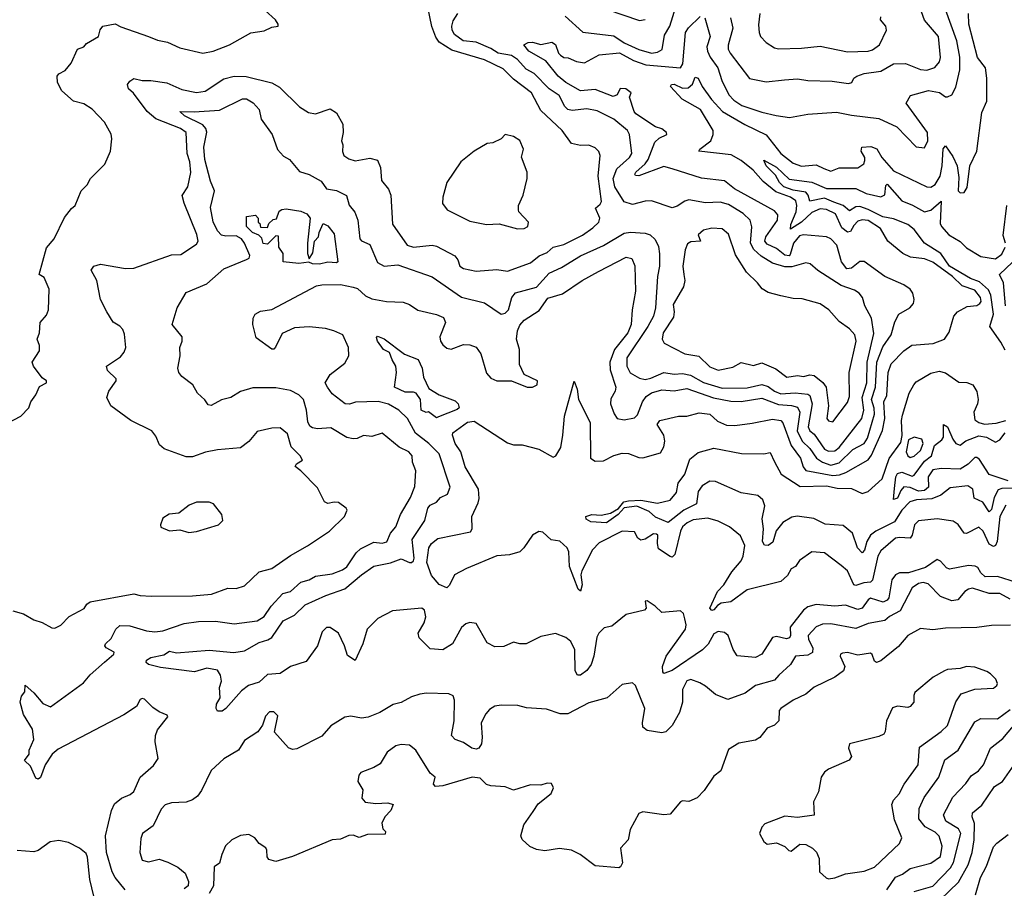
# Model space of a CAD drawing. Extents: x 1966327 to 2147849, y 395140 to 552178.
# Tile 166 of 256: x 2036657 to 2041377, y 496023 to 500186. Entities that reach past the tile are written whole.
import ezdxf

# ---------------------------------------------------------------- set-up
doc = ezdxf.new("R2010")
doc.units = 0

msp = doc.modelspace()

# ---------------------------------------------------------------- linework, layer by layer
at = {"layer": '0CON20XD'}
for points in [[(2040064.7, 500195), (2040075.9, 500145), (2040053.7, 500063.7), (2040053.8, 500045), (2040063.2, 500025), (2040155, 499903.6), (2040235, 499887.5), (2040323.3, 499896.7), (2040385, 499902.2), (2040435, 499894.6), (2040551.5, 499891.5), (2040630.6, 499879.4), (2040645.5, 499884.5), (2040656, 499905), (2040670, 499915), (2040705, 499927.1), (2040785, 499938.8), (2040845, 499974.3), (2040903.3, 499975), (2040975, 499946.8), (2041005, 499944.3), (2041044.1, 499955.9), (2041066.8, 499983.2), (2041071.6, 500005), (2041061.3, 500105), (2040994.1, 500184.1), (2040934.4, 500354.4)], [(2036598.1, 498251.9), (2036662, 498285), (2036701.2, 498325), (2036711.2, 498355), (2036735, 498387.5), (2036752.5, 498427.5), (2036786, 498445), (2036785.5, 498455.5), (2036765, 498470), (2036724, 498525), (2036717.5, 498545), (2036751.7, 498598.3), (2036751.9, 498625), (2036741.4, 498655), (2036751.9, 498685), (2036755.8, 498734.2), (2036785, 498770), (2036795.8, 498795), (2036799.2, 498895), (2036775, 498950), (2036750, 498965), (2036785, 499092.5), (2036822, 499135), (2036872, 499238), (2036905, 499281.2), (2036923.3, 499295), (2036952, 499365), (2036981.2, 499395), (2036996.1, 499423.9), (2037065, 499493.3), (2037092, 499555), (2037099.2, 499615), (2037095, 499636.7), (2037064.3, 499695), (2037005, 499757.5), (2036965, 499782.5), (2036914.5, 499794.5), (2036858.8, 499845), (2036838.8, 499885), (2036837.5, 499915), (2036845, 499926.7), (2036875, 499942.5), (2036903.2, 499976.8), (2036934.2, 500045), (2036964.2, 500055.8), (2036977.7, 500072.3), (2037034.2, 500105), (2037042.5, 500137.5), (2037056, 500154), (2037115, 500165.7), (2037141.3, 500151.3), (2037275, 500105.8), (2037318.3, 500088.3), (2037365, 500078.6), (2037425, 500050.8), (2037535, 500025.6), (2037585, 500035.6), (2037663.3, 500065), (2037765, 500122), (2037828.3, 500131.7), (2037865, 500150), (2037895.8, 500154.2), (2037896.2, 500165), (2037883.8, 500185), (2037784, 500275)], [(2036625, 497352.9), (2036675, 497338.8), (2036725, 497310), (2036765, 497297.1), (2036811.2, 497271.2), (2036825, 497270), (2036855, 497284.2), (2036895, 497325.7), (2036966.4, 497363.6), (2036978.8, 497385), (2036994.6, 497395.4), (2037205, 497434.8), (2037235, 497426.3), (2037286.9, 497423.1), (2037485, 497424.8), (2037577.2, 497432.8), (2037655, 497460.5), (2037695, 497459.6), (2037735, 497472.1), (2037805, 497540), (2037865, 497555.4), (2037955, 497618.5), (2038036, 497664), (2038142.9, 497735), (2038214, 497805), (2038226.7, 497835), (2038222.5, 497845), (2038185, 497871.2), (2038165, 497873.8), (2038135, 497866.7), (2038117.5, 497875), (2038085, 497942.5), (2038004.3, 498024.3), (2037977.5, 498045), (2037983.6, 498056.4), (2038012.5, 498075), (2038001.2, 498095), (2037958.5, 498138.5), (2037940.1, 498200.1), (2037905, 498230), (2037865, 498228.6), (2037795, 498212.5), (2037755.7, 498164.3), (2037715, 498133.8), (2037605, 498124.3), (2037547.6, 498112.4), (2037485, 498090.6), (2037455, 498090.6), (2037349.1, 498129.1), (2037327.9, 498147.9), (2037309.7, 498189.7), (2037290, 498215), (2037189.2, 498265), (2037094.5, 498334.5), (2037074.4, 498375), (2037084.4, 498405), (2037119.2, 498455), (2037119.2, 498465), (2037078.6, 498505), (2037072.5, 498525), (2037140.5, 498569.5), (2037158.3, 498591.7), (2037165.8, 498615), (2037159.3, 498679.3), (2037151.3, 498701.3), (2037137.2, 498717.2), (2037105, 498735.7), (2037075.5, 498785.5), (2037043.9, 498843.9), (2037027.6, 498935), (2037000, 498985), (2037012, 499005), (2037045, 499013.9), (2037165, 498992.5), (2037205, 498994.4), (2037385, 499059.5), (2037429.7, 499060.3), (2037505, 499109.5), (2037512.5, 499125), (2037506.7, 499156.7), (2037445, 499306.7), (2037436.7, 499343.3), (2037462.9, 499385), (2037476.8, 499453.2), (2037472.9, 499505), (2037460.2, 499545), (2037454.5, 499645), (2037428.6, 499665), (2037310.3, 499710.3), (2037268.2, 499745), (2037203.2, 499833.2), (2037178.7, 499855), (2037174, 499875), (2037185, 499891.5), (2037205, 499903.3), (2037245, 499893.5), (2037285, 499894.7), (2037362.6, 499882.6), (2037435, 499850.6), (2037505, 499836.6), (2037546.4, 499843.6), (2037635, 499901.6), (2037685, 499914.6), (2037743.4, 499913.4), (2037865, 499883.1), (2037902.4, 499862.4), (2037998.7, 499768.7), (2038040.9, 499740.9), (2038075, 499734.2), (2038145, 499758), (2038175, 499738.8), (2038206.2, 499685), (2038208, 499645), (2038200, 499605), (2038205.6, 499585.6), (2038203.8, 499553.8), (2038211.4, 499535), (2038235, 499518.6), (2038265, 499510), (2038335, 499521.5), (2038372.8, 499512.8), (2038387.3, 499477.3), (2038391.8, 499415), (2038425, 499374), (2038435.9, 499345), (2038444.6, 499205), (2038514, 499105), (2038545.4, 499095.4), (2038634.7, 499105.3), (2038655, 499100.8), (2038743.5, 499053.5), (2038757.3, 499035), (2038766.4, 499005), (2038785, 498992.8), (2038845, 498980.8), (2038945, 498987.8), (2038995, 498981.2), (2039105, 499020.4), (2039146.8, 499053.2), (2039185, 499069.4), (2039214.1, 499095.9), (2039265, 499108.4), (2039355, 499153.3), (2039405, 499187.7), (2039432.7, 499215), (2039438.8, 499235), (2039417, 499283), (2039439.1, 499300.9), (2039445.4, 499315), (2039429.8, 499435), (2039439.1, 499535), (2039433.6, 499553.6), (2039415, 499570.8), (2039385, 499584), (2039345, 499582.5), (2039302.3, 499592.3), (2039257.1, 499655), (2039155, 499751.1), (2039111.2, 499835), (2039025, 499900.3), (2038975, 499950.3), (2038885, 499993.2), (2038729, 500039), (2038668.7, 500078.7), (2038651.8, 500101.8), (2038633.2, 500153.2), (2038614.1, 500245)], [(2041385, 497859.6), (2041356.2, 497805), (2041342.5, 497685), (2041335, 497666.2), (2041325, 497661.6), (2041305, 497672.2), (2041275, 497733.8), (2041255, 497753.8), (2041195, 497723.6), (2041185, 497724.4), (2041156.1, 497766.1), (2041132.4, 497782.4), (2041055, 497793.5), (2040965, 497783.2), (2040946.8, 497765), (2040935.3, 497715), (2040925, 497700.5), (2040875, 497704.8), (2040855, 497700.8), (2040785, 497640.7), (2040770, 497615), (2040745, 497500), (2040735, 497489.5), (2040702.9, 497487.1), (2040665, 497474.2), (2040655, 497477.1), (2040624.7, 497545), (2040595, 497570.5), (2040515, 497630), (2040454, 497635), (2040395, 497594), (2040375.7, 497565), (2040355, 497554.4), (2040338.2, 497521.8), (2040305, 497492.9), (2040145, 497453.8), (2040065.8, 497395), (2040020.1, 497389.9), (2040001.5, 497378.5), (2039985, 497357.1), (2039975, 497354.4), (2039966, 497365), (2040002.7, 497445), (2040032.7, 497477.3), (2040071.1, 497538.9), (2040115, 497592.5), (2040125.2, 497615), (2040133.4, 497665), (2040111.7, 497711.7), (2040060, 497755), (2040005, 497782.1), (2039955, 497796.4), (2039885, 497789), (2039856.1, 497775), (2039834.8, 497755), (2039824.8, 497735), (2039797.7, 497622.3), (2039785, 497610.5), (2039775, 497613.2), (2039719.5, 497649.5), (2039713.9, 497675), (2039716.2, 497715), (2039710, 497720), (2039695, 497720.9), (2039655, 497696.7), (2039635, 497691.8), (2039620.8, 497700.8), (2039605, 497730.8), (2039545, 497734.7), (2039435, 497678.9), (2039403.7, 497645), (2039351.5, 497545), (2039347.6, 497525), (2039352.9, 497477.1), (2039345, 497447.5), (2039335, 497456.2), (2039293.4, 497565), (2039289, 497635), (2039280.8, 497655), (2039246.1, 497686.1), (2039205, 497693.1), (2039165, 497729.3), (2039145, 497732.3), (2039114.6, 497715.4), (2039073.8, 497655), (2039054.1, 497635.9), (2039005, 497620.3), (2038944.4, 497615.6), (2038799.4, 497555), (2038741.5, 497525), (2038717.5, 497475), (2038705, 497462.8), (2038668.3, 497478.3), (2038631.9, 497521.9), (2038608.1, 497585), (2038619.1, 497655), (2038630.8, 497675), (2038661.3, 497698.7), (2038818.8, 497731.2), (2038825.6, 497745), (2038824.4, 497805), (2038855, 497870), (2038859.1, 497890.9), (2038856.4, 497935), (2038792.7, 498042.7), (2038771.7, 498115), (2038744.5, 498154.5), (2038731.8, 498195), (2038733.8, 498206.2), (2038803.3, 498256.7), (2038835, 498261.7), (2038995, 498157.3), (2039025, 498148.2), (2039065, 498148.9), (2039145, 498127.5), (2039215, 498088.6), (2039227.1, 498095), (2039251.4, 498135), (2039260.2, 498195), (2039268.5, 498285), (2039315, 498452.5), (2039329.5, 498415), (2039335.4, 498365), (2039392.3, 498255), (2039392.7, 498085), (2039415, 498069.1), (2039455, 498072), (2039505, 498096.5), (2039545, 498107.8), (2039575, 498106.9), (2039625, 498086.9), (2039645, 498085.6), (2039729.4, 498110.6), (2039745, 498138.6), (2039749.8, 498165), (2039744.3, 498195), (2039713.1, 498245), (2039725, 498265.5), (2039815, 498285.5), (2039855, 498286.2), (2039915, 498301.8), (2039965.9, 498295.9), (2040002.2, 498262.2), (2040045, 498241.8), (2040085, 498240.7), (2040168.1, 498251.9), (2040265, 498271.5), (2040305, 498264.5), (2040315, 498252.9), (2040355.2, 498145), (2040400.2, 498085), (2040412.5, 498042.5), (2040425.6, 498025), (2040555, 498001.1), (2040586.2, 498003.8), (2040617.6, 498015), (2040725, 498076.2), (2040740.8, 498099.2), (2040792.5, 498217.5), (2040803.5, 498275), (2040799, 498355), (2040813.8, 498385), (2040819.8, 498495), (2040835, 498536.7), (2040895, 498598.2), (2040934, 498626), (2041035.8, 498634.2), (2041090.8, 498655), (2041112, 498688), (2041135.5, 498764.5), (2041152.5, 498785), (2041198.4, 498811.6), (2041245, 498815.4), (2041260.4, 498825), (2041265.8, 498835), (2041262.9, 498855), (2041235, 498889), (2041175, 498909.5), (2041128.1, 498955), (2041035, 499022.9), (2040995, 499039.6), (2040927.3, 499047.3), (2040891.2, 499065), (2040818.8, 499125), (2040784, 499185), (2040725, 499223.2), (2040695, 499226.6), (2040675, 499220.9), (2040655, 499200), (2040639.2, 499170.8), (2040625, 499166.7), (2040598.9, 499188.9), (2040568.4, 499255), (2040525, 499276), (2040495, 499279.3), (2040455, 499262.2), (2040405.4, 499214.6), (2040351.5, 499181.5), (2040354.2, 499204.2), (2040378.6, 499265), (2040382.1, 499295), (2040377.2, 499317.2), (2040352.7, 499335), (2040281.3, 499361.3), (2040220.3, 499410.3), (2040173.2, 499465), (2040115, 499511.5), (2040067.7, 499537.7), (2039913.3, 499555), (2039918.2, 499565), (2039969.4, 499605), (2039981.8, 499635), (2039980.6, 499655), (2039921, 499755), (2039833.3, 499805), (2039776.1, 499865), (2039781.4, 499875), (2039794, 499876), (2039835, 499858.1), (2039861, 499859), (2039882.7, 499877.3), (2039895, 499909.5), (2039908.7, 499905), (2039928.6, 499865), (2039972.8, 499802.8), (2040025.8, 499745), (2040132.7, 499682.7), (2040235, 499633.9), (2040306.2, 499545), (2040365, 499498), (2040405, 499483.6), (2040475, 499490.6), (2040512.3, 499472.3), (2040545, 499460), (2040585, 499475.3), (2040675, 499475.6), (2040702.9, 499495), (2040709.1, 499510.9), (2040708.4, 499525), (2040691, 499555), (2040693.8, 499575), (2040737.9, 499577.9), (2040766.5, 499566.5), (2040789.1, 499525), (2040845, 499461.2), (2041005, 499385.4), (2041025, 499383.4), (2041045, 499396), (2041068.7, 499435), (2041079.8, 499485), (2041083.4, 499566.6), (2041095, 499580.8), (2041130.8, 499530.8), (2041150.4, 499485), (2041159.2, 499429.2), (2041155.6, 499365.6), (2041165, 499355.8), (2041185, 499358), (2041198.7, 499381.3), (2041212.5, 499485), (2041244.6, 499555.4), (2041269.1, 499740.9), (2041292.5, 499795), (2041293.3, 499905), (2041286.7, 499955), (2041248.1, 500005), (2041207.5, 500165), (2041205.8, 500215)], [(2039122.8, 499927.2), (2039085, 499948.5), (2039043.4, 499995), (2039015, 500014.8), (2038951.5, 500025), (2038915, 500047.9), (2038845, 500077.3), (2038782.9, 500085), (2038740.8, 500115), (2038729.6, 500135), (2038727.9, 500155), (2038735, 500180), (2038757.5, 500215)], [(2039271.8, 500201.8), (2039356.2, 500126.2), (2039505, 500107.7), (2039555, 500074.3), (2039625, 500043.6), (2039685, 500025.7), (2039715, 500029.6), (2039737.3, 500042.7), (2039748.8, 500111.2), (2039774.2, 500155), (2039802.8, 500247.2)], [(2039474, 500234), (2039627.6, 500182.4), (2039655, 500186.5)], [(2039941.4, 500195), (2039966.5, 500105), (2039951.6, 500055), (2039953.8, 500035), (2039966.5, 500006.5), (2040004.2, 499955), (2040023.5, 499893.5), (2040055.8, 499825.8), (2040079.9, 499799.9), (2040119.4, 499775), (2040215, 499742.3), (2040283.8, 499726.2), (2040347.2, 499717.2), (2040435, 499732.2), (2040572.6, 499742.6), (2040645, 499727.8), (2040775, 499712.5), (2040862.4, 499672.4), (2040955, 499575.6), (2040995, 499571.4), (2041011.1, 499605), (2041009.2, 499645), (2040906.1, 499786.1), (2040927.1, 499822.9), (2041013.6, 499846.4), (2041066.4, 499836.4), (2041095, 499816.7), (2041105, 499816.7), (2041125, 499826.2), (2041145, 499862), (2041164.5, 499945.5), (2041163.2, 500006.8), (2041149.4, 500085), (2041094.7, 500234.7)], [(2040204.3, 500215), (2040198.6, 500161.4), (2040201.5, 500125), (2040208.2, 500105), (2040235, 500076.7), (2040275, 500050.5), (2040295, 500045.4), (2040405, 500048.5), (2040495, 500059.2), (2040625, 500031.1), (2040724.7, 500035.3), (2040745, 500041.1), (2040778.5, 500065), (2040811.5, 500135), (2040809.4, 500155), (2040782.7, 500185), (2040785, 500198.8)], [(2041435, 497487.9), (2041345, 497516.5), (2041285, 497515.3), (2041264.1, 497535), (2041250.5, 497560.5), (2041237.4, 497567.4), (2041205, 497569.7), (2041115, 497551.5), (2041099.1, 497559.1), (2041070.9, 497590.9), (2041055, 497599.2), (2040999.3, 497560.7), (2040917.1, 497535), (2040875, 497534.2), (2040855, 497525.4), (2040838.3, 497501.7), (2040823.4, 497415), (2040815, 497402.9), (2040795.9, 497394.1), (2040735, 497412.5), (2040724, 497406), (2040695, 497366), (2040675, 497358.3), (2040615, 497380), (2040565, 497375.2), (2040475, 497383.5), (2040435, 497371.4), (2040415, 497356.5), (2040350.4, 497275), (2040352.5, 497235), (2040347.2, 497222.8), (2040332.3, 497217.7), (2040285, 497229.6), (2040265, 497225.3), (2040215, 497145.6), (2040185, 497128.2), (2040096.9, 497136.9), (2040076.7, 497166.7), (2040053.8, 497233.8), (2040035, 497249.2), (2040005, 497252.8), (2039985, 497242.1), (2039957.5, 497192.5), (2039931, 497165), (2039785, 497066.2), (2039745, 497052.9), (2039739.5, 497059.5), (2039738.8, 497085), (2039756.8, 497135), (2039848.3, 497265), (2039851.5, 497285), (2039845.7, 497314.3), (2039839.7, 497339.7), (2039825, 497352), (2039735, 497344), (2039703.8, 497375), (2039665, 497400), (2039655, 497398.8), (2039660, 497365), (2039652.5, 497355), (2039565, 497334.2), (2039495, 497278.8), (2039459.3, 497270.7), (2039433.8, 497245), (2039423.4, 497226.6), (2039408.6, 497135), (2039396.1, 497095), (2039375, 497065.9), (2039345, 497044.1), (2039331.4, 497045), (2039319.6, 497065), (2039318.2, 497165), (2039298.6, 497205), (2039275, 497224.2), (2039225, 497244.3), (2039155, 497230), (2039085, 497194.4), (2039055, 497194.4), (2039025, 497202.5), (2038977.8, 497182.2), (2038935, 497180.5), (2038898.6, 497198.6), (2038845, 497292.5), (2038815, 497296.7), (2038795, 497290), (2038775, 497272), (2038731.9, 497195), (2038685, 497166.2), (2038625, 497171.2), (2038572.5, 497222.5), (2038567.5, 497245), (2038596.5, 497295), (2038604.5, 497324.5), (2038597.1, 497355), (2038585, 497365.6), (2038445, 497353.1), (2038374.5, 497315.5), (2038323.4, 497265), (2038302.5, 497195), (2038265, 497113.8), (2038227.9, 497137.9), (2038214.1, 497185), (2038186, 497246), (2038145, 497273.1), (2038127.3, 497272.7), (2038107.6, 497252.4), (2038084.2, 497185), (2038029.8, 497110.2), (2037954.5, 497085.5), (2037905, 497052), (2037845, 497047.1), (2037805, 497011.2), (2037754.4, 496995), (2037720.8, 496969.2), (2037645, 496884.2), (2037627.8, 496872.2), (2037605, 496872.5), (2037598.4, 496885), (2037600.8, 496905), (2037618.7, 496935), (2037615.6, 496984.4), (2037624.3, 497015), (2037619.4, 497045), (2037605, 497068.6), (2037555, 497078.5), (2037495, 497060.5), (2037331.4, 497081.4), (2037275, 497094.6), (2037263.7, 497105), (2037265, 497116.1), (2037285, 497129.6), (2037348.4, 497141.6), (2037375, 497159.7), (2037408.2, 497151.8), (2037565, 497164.5), (2037683.4, 497153.4), (2037735, 497160.5), (2037805, 497200.9), (2037846.9, 497213.1), (2037865.2, 497224.8), (2037920.5, 497305), (2037975, 497332.2), (2038025, 497380.7), (2038124.6, 497425.4), (2038215, 497457.3), (2038295, 497525.4), (2038355, 497567.3), (2038435, 497582.2), (2038485, 497601.9), (2038525, 497584.7), (2038535, 497583.8), (2038545, 497591.8), (2038548.3, 497605), (2038538.5, 497695), (2038599.1, 497785), (2038613.3, 497845), (2038625, 497858.2), (2038655, 497873.5), (2038674.2, 497895), (2038708.1, 497911.9), (2038721.3, 497945), (2038667.4, 498105), (2038618.5, 498155), (2038554.3, 498204.3), (2038516.6, 498275), (2038475, 498314.8), (2038425, 498343.3), (2038375, 498355.2), (2038267, 498353), (2038237.3, 498342.7), (2038216.7, 498345), (2038155, 498393.3), (2038132.9, 498425), (2038121.2, 498445), (2038146, 498485), (2038215, 498539.2), (2038235.4, 498574.6), (2038232.9, 498615), (2038205.7, 498675), (2038163.3, 498695), (2038122.5, 498705), (2038045, 498714.1), (2037975, 498708.4), (2037915, 498682.5), (2037884.1, 498615.9), (2037875, 498606.7), (2037865, 498606.5), (2037790.5, 498660.5), (2037774.5, 498725), (2037776.5, 498755), (2037786.1, 498773.9), (2037810.7, 498789.3), (2037865, 498796.6), (2038080.6, 498909.4), (2038105, 498915.4), (2038195, 498916.8), (2038255, 498904.1), (2038277, 498897), (2038315, 498861.8), (2038345, 498847.7), (2038415, 498835.6), (2038495, 498831.1), (2038525, 498820), (2038565, 498793.8), (2038655, 498773.3), (2038689.1, 498759.1), (2038697.5, 498735), (2038671.1, 498665), (2038673.8, 498645), (2038685, 498627.5), (2038705, 498610.8), (2038725, 498606), (2038785, 498629.4), (2038815, 498627.8), (2038845, 498616.9), (2038867.9, 498585), (2038895, 498491.2), (2038915, 498467.1), (2038945, 498454.4), (2039015, 498454.3), (2039090, 498425), (2039115, 498423.8), (2039137.5, 498435), (2039140, 498455), (2039075.6, 498485.6), (2039052.7, 498532.7), (2039052.9, 498605), (2039038.9, 498655), (2039043.8, 498695), (2039055, 498721.1), (2039075, 498745.5), (2039148, 498792), (2039188.4, 498851.6), (2039258.8, 498871.2), (2039353.3, 498935), (2039431.2, 498978.8), (2039565, 499048.2), (2039591.4, 499041.4), (2039606, 499006), (2039608.4, 498885), (2039593.1, 498795), (2039588.6, 498725), (2039571.6, 498685), (2039509.1, 498605), (2039485.9, 498545), (2039487.4, 498507.4), (2039514.5, 498425), (2039512.2, 498405), (2039491.2, 498368.8), (2039489.7, 498345), (2039506.8, 498296.8), (2039521.4, 498275), (2039555, 498267.5), (2039605, 498277.9), (2039618.1, 498291.9), (2039642.3, 498355), (2039660.5, 498379.5), (2039685, 498398.1), (2039735, 498412.4), (2039795, 498407.4), (2039855, 498418.7), (2039982.9, 498372.9), (2040066.7, 498356.7), (2040115.6, 498355.6), (2040215, 498372), (2040295, 498342), (2040357.2, 498337.2), (2040385, 498328.1), (2040396.1, 498305), (2040383.7, 498215), (2040407.2, 498165), (2040445, 498130.4), (2040476.3, 498085), (2040505, 498064.6), (2040545, 498051.4), (2040585, 498061.7), (2040651.2, 498125), (2040705, 498154.5), (2040720.7, 498179.3), (2040754.3, 498295), (2040753.9, 498323.9), (2040740.8, 498365), (2040759.3, 498425), (2040766.1, 498545), (2040795, 498617.8), (2040834.2, 498675.8), (2040852.3, 498737.7), (2040870.8, 498775), (2040924.4, 498805), (2040941.2, 498825), (2040944.6, 498845), (2040938.5, 498875), (2040925, 498894.3), (2040895.3, 498915.3), (2040805, 498954.6), (2040705, 499026.2), (2040685, 499026.5), (2040645, 498994.7), (2040622.1, 498992.1), (2040597, 499025), (2040574.8, 499104.8), (2040545, 499134.7), (2040525, 499144.7), (2040415, 499154.8), (2040395, 499149.3), (2040366.7, 499115), (2040350.4, 499059.6), (2040345, 499054.2), (2040325, 499057.9), (2040285, 499088.4), (2040240.6, 499110.6), (2040228.4, 499125), (2040233.8, 499145), (2040289.2, 499225), (2040291.1, 499251.1), (2040275, 499270), (2040083.8, 499375), (2040035, 499413.7), (2039925.6, 499425.6), (2039785, 499470.4), (2039745, 499481.6), (2039625, 499437.7), (2039609.7, 499439.7), (2039605.7, 499445), (2039611.1, 499455), (2039655.5, 499494.5), (2039669.5, 499515), (2039702, 499598), (2039722.5, 499617.5), (2039760, 499635), (2039758, 499645), (2039735, 499663.1), (2039705, 499672.5), (2039611.1, 499735), (2039602.2, 499745), (2039580, 499815), (2039587.5, 499835), (2039562.5, 499855), (2039535, 499856.7), (2039521.2, 499825), (2039501.7, 499818.3), (2039415, 499851.2), (2039345, 499844.4), (2039274.5, 499884.5), (2039237.8, 499915), (2039179.2, 499989.2), (2039097.1, 500035), (2039074, 500065), (2039093.8, 500076.2), (2039115, 500078.2), (2039155, 500067.5), (2039208.3, 500078.3), (2039225, 500066.2), (2039240, 500025), (2039249.2, 500015), (2039265, 500004.4), (2039287, 500003), (2039325.8, 499985.8), (2039365, 499979.1), (2039435, 500016.7), (2039532.5, 500027.5), (2039599.7, 499989.7), (2039658.9, 499968.9), (2039824.7, 499955.3), (2039835.8, 499974.2), (2039848.4, 500125), (2039862.9, 500147.1), (2039918.3, 500201.7)], [(2037163, 496015), (2037114.1, 496074.1), (2037101, 496101), (2037073.7, 496195), (2037067.7, 496275), (2037096.9, 496395), (2037112.2, 496427.8), (2037145, 496454.6), (2037187.4, 496472.6), (2037205, 496487.3), (2037234.8, 496555.2), (2037298.3, 496611.7), (2037320.6, 496645), (2037305.8, 496725), (2037308.8, 496755), (2037318.5, 496781.5), (2037367.5, 496845), (2037363.3, 496853.3), (2037325, 496868), (2037295, 496890), (2037255, 496930), (2037245, 496932.5), (2037235, 496926.9), (2037216.6, 496893.4), (2037156.4, 496853.6), (2036841, 496689), (2036813.3, 496665), (2036780, 496615), (2036756.3, 496553.7), (2036745, 496546.2), (2036735, 496550), (2036708.7, 496608.7), (2036680, 496635), (2036702.5, 496665), (2036703.3, 496685), (2036724.4, 496735.6), (2036718.5, 496785), (2036675, 496856), (2036660, 496915), (2036666.4, 496943.6), (2036681.2, 496965), (2036683.3, 496996.7), (2036725, 496959.4), (2036768.2, 496908.2), (2036805, 496891.9), (2036962.9, 497007.1), (2036995, 497045.2), (2037063.6, 497106.4), (2037108, 497145), (2037110, 497155), (2037071.4, 497175), (2037065.7, 497185), (2037069.2, 497195), (2037095, 497219.4), (2037117.5, 497265), (2037137.4, 497282.6), (2037185, 497281.1), (2037265, 497256.1), (2037305, 497252.2), (2037343.1, 497256.9), (2037445, 497291.8), (2037515, 497301.4), (2037595, 497303.4), (2037685, 497290.8), (2037795, 497305.4), (2037828.9, 497325), (2037862, 497375), (2037919.1, 497435), (2037955, 497445.3), (2038005, 497490), (2038045, 497501.1), (2038075, 497519.3), (2038155, 497530), (2038205, 497548.9), (2038225, 497564.1), (2038270.2, 497629.8), (2038290.7, 497649.3), (2038355, 497680.9), (2038395, 497676.7), (2038416.4, 497683.6), (2038435, 497724.3), (2038460.9, 497755), (2038482.3, 497815), (2038530.9, 497895), (2038551.1, 497948.9), (2038555.8, 498024.2), (2038540.4, 498065), (2038538.2, 498095), (2038522.2, 498115), (2038476.3, 498136.3), (2038395, 498204.4), (2038345, 498187.9), (2038305, 498192.1), (2038275, 498178.2), (2038255, 498177.1), (2038225, 498182.9), (2038148.9, 498228.9), (2038085, 498225.2), (2038060, 498230), (2038048.3, 498238.3), (2038038.8, 498258.8), (2038032.6, 498315), (2038018.1, 498365), (2037995, 498387.5), (2037955, 498408), (2037885, 498420.7), (2037775, 498420.8), (2037715, 498404.2), (2037670, 498375), (2037625, 498363.4), (2037575, 498336.7), (2037560.3, 498340.3), (2037545, 498363.3), (2037509.2, 498395), (2037487.1, 498435), (2037434.2, 498475), (2037419.2, 498495), (2037416, 498515), (2037427.1, 498575), (2037424.3, 498615), (2037435.6, 498645), (2037435.6, 498665), (2037388.5, 498725), (2037411.5, 498805), (2037455, 498879), (2037555, 498919.5), (2037635, 498992.2), (2037745, 499035.6), (2037756.8, 499043.2), (2037759.7, 499055), (2037735, 499114.7), (2037719.7, 499135), (2037695, 499150.6), (2037645, 499147.8), (2037625, 499153.7), (2037605, 499173.5), (2037585, 499216.7), (2037571.6, 499285), (2037591.6, 499365), (2037571.4, 499411.4), (2037544.8, 499515), (2037539.2, 499575), (2037553.7, 499646.3), (2037549.5, 499665), (2037535, 499681.6), (2037446.7, 499725), (2037424.4, 499745.6), (2037493.4, 499743.4), (2037615, 499751.9), (2037725, 499806.7), (2037745, 499806.2), (2037777.1, 499787.1), (2037805.6, 499755.6), (2037815, 499709.5), (2037866.7, 499635), (2037893, 499563), (2037921.1, 499531.1), (2037950, 499515), (2037997.9, 499457.9), (2038045, 499443.6), (2038101.7, 499411.7), (2038128, 499375), (2038175, 499367.8), (2038223.8, 499343.8), (2038236.7, 499296.7), (2038263.1, 499263.1), (2038278.8, 499225), (2038288.1, 499135), (2038295, 499125.8), (2038335, 499108.1), (2038372.2, 499022.2), (2038405, 499004.7), (2038469.5, 499010.5), (2038635, 498953.6), (2038775, 498856), (2038885, 498829.4), (2038965, 498774.5), (2038985, 498779.6), (2039000.4, 498795), (2039016.6, 498855), (2039034, 498876), (2039135, 498904.3), (2039195, 498970.2), (2039255, 498998.1), (2039345, 499054.7), (2039455, 499103.2), (2039555, 499163.1), (2039585, 499167.5), (2039655, 499163.1), (2039678.6, 499155), (2039702.7, 499132.7), (2039718.8, 499098.8), (2039724.1, 499064.1), (2039723.8, 499005), (2039715.3, 498955), (2039705.2, 498804.8), (2039695.6, 498765), (2039668.7, 498715), (2039567.7, 498565), (2039568.1, 498525), (2039583.7, 498493.7), (2039628, 498468), (2039655, 498461.4), (2039682.6, 498467.4), (2039745, 498495.2), (2039795, 498486.4), (2039835, 498489.5), (2039872.7, 498482.7), (2039935, 498447.6), (2040025, 498420.3), (2040145, 498420.7), (2040215, 498437.1), (2040245, 498428.3), (2040275, 498404.6), (2040305, 498392), (2040375, 498397.2), (2040435, 498390.9), (2040445.2, 498385), (2040455.5, 498345), (2040436.2, 498235), (2040444.8, 498215), (2040465, 498199.3), (2040515, 498128.1), (2040535, 498118.4), (2040565, 498119.2), (2040585, 498134.7), (2040693.3, 498275), (2040704.2, 498315), (2040696.2, 498375), (2040717.7, 498445), (2040719.3, 498545), (2040751.6, 498681.6), (2040741.1, 498755), (2040707.6, 498815), (2040696.9, 498855), (2040680.6, 498875), (2040659.1, 498889.1), (2040595, 498912.5), (2040483.2, 498983.2), (2040446.1, 499016.1), (2040425, 499020.5), (2040358.4, 499001.6), (2040325, 499000.6), (2040265, 499018.9), (2040212.2, 499052.2), (2040176.5, 499085), (2040160.8, 499115), (2040166.6, 499193.4), (2040158.2, 499225), (2040125, 499256.6), (2040055, 499299.5), (2040015, 499310.9), (2039945, 499307.7), (2039865, 499322.7), (2039845, 499316.2), (2039808.7, 499291.3), (2039785, 499284.7), (2039685, 499316.8), (2039655, 499316.1), (2039595, 499299.5), (2039555, 499312.2), (2039509.8, 499385), (2039502.3, 499425), (2039518.8, 499471.2), (2039579.6, 499525), (2039591.5, 499545), (2039579.7, 499635), (2039570, 499655), (2039505, 499708.9), (2039425, 499748.1), (2039375, 499759.2), (2039305, 499750.5), (2039285, 499755.2), (2039270.2, 499770.2), (2039242.4, 499822.4), (2039195.1, 499855.1), (2039122.8, 499927.2)], [(2039043, 499183), (2039075, 499184.4), (2039092.5, 499195), (2039096.7, 499215), (2039050, 499265), (2039047.5, 499275), (2039047.5, 499295), (2039071.2, 499345), (2039089.2, 499425), (2039089.2, 499455), (2039062.9, 499527.1), (2039072, 499565), (2039055, 499606), (2039025, 499626), (2038985, 499636.2), (2038965.9, 499614.1), (2038925, 499596.2), (2038898.3, 499591.7), (2038835, 499556.2), (2038771.2, 499505), (2038704, 499405), (2038686, 499335), (2038684.3, 499305), (2038706.2, 499275), (2038815, 499220.6), (2038895, 499204), (2038955, 499206.7), (2039043, 499183)], [(2041381.2, 498601.2), (2041360.6, 498640.6), (2041308, 498715), (2041325.4, 498775), (2041311.8, 498865), (2041300.8, 498890.8), (2041258.7, 498928.7), (2041215.5, 498945.5), (2041114.6, 499005), (2041073.4, 499065), (2040994.3, 499114.3), (2040945, 499179.4), (2040914.3, 499204.3), (2040845, 499231.3), (2040795, 499241.2), (2040725, 499276.5), (2040685, 499289.8), (2040665, 499289.4), (2040635, 499270.4), (2040605, 499294.9), (2040559.1, 499310.9), (2040515, 499330.7), (2040445, 499316.2), (2040436.2, 499345), (2040425, 499359.1), (2040365, 499367.9), (2040320.6, 499385), (2040299.5, 499405), (2040280, 499440), (2040234.7, 499485), (2040225, 499512.5), (2040285, 499478.3), (2040345, 499421.2), (2040455, 499407.6), (2040525, 499376), (2040665, 499376.9), (2040715, 499352.7), (2040785, 499336.7), (2040805, 499345.6), (2040808.5, 499391.5), (2040815, 499397.7), (2040885, 499317.2), (2040937.4, 499297.4), (2040995, 499265.5), (2041025, 499273.3), (2041075, 499315.8), (2041069.2, 499209.2), (2041075.2, 499195), (2041111.6, 499155), (2041165, 499121.9), (2041195, 499091.9), (2041265, 499050), (2041335, 499040), (2041365, 499062.7), (2041381.5, 499095)], [(2038095, 499014.5), (2038060, 499015), (2038043, 499023), (2037995, 499018), (2037920, 499025), (2037920, 499065), (2037900, 499095), (2037898.3, 499148.3), (2037885, 499150), (2037845, 499110), (2037825, 499112.5), (2037818.3, 499138.3), (2037803, 499153), (2037773.3, 499165), (2037744.2, 499195), (2037745, 499242.5), (2037788.3, 499248.3), (2037800, 499235), (2037800, 499215), (2037808.3, 499208.3), (2037811.7, 499191.7), (2037845, 499190), (2037851.7, 499208.3), (2037871.7, 499228.3), (2037888.3, 499231.7), (2037901.7, 499268.3), (2037913.6, 499276.4), (2037935, 499280), (2038005, 499267.8), (2038033.8, 499255), (2038050, 499235), (2038037.5, 499115), (2038037.5, 499065), (2038045, 499040), (2038061.7, 499068.3), (2038070, 499125), (2038090, 499145), (2038092.5, 499165), (2038111.7, 499208.3), (2038135, 499197.5), (2038165, 499160), (2038182.5, 499025), (2038175, 499020), (2038135, 499023.3), (2038095, 499014.5)], [(2041382.5, 499115), (2041371.1, 499151.1), (2041388.6, 499295)], [(2040555, 498258), (2040625, 498351.4), (2040635, 498380), (2040633.2, 498495), (2040667.2, 498645), (2040660.4, 498675), (2040635, 498704.5), (2040585, 498739.6), (2040535.3, 498795.3), (2040495, 498824.6), (2040407.9, 498847.9), (2040365, 498849.6), (2040305, 498862.7), (2040245, 498878.1), (2040215.5, 498895.5), (2040194, 498925), (2040140.5, 498975), (2040088.3, 499058.3), (2040055, 499157.5), (2040025, 499183.6), (2039975, 499186.2), (2039935, 499176.7), (2039910, 499155), (2039921.2, 499125), (2039875, 499120.8), (2039858.3, 499111.7), (2039846.9, 499083.1), (2039836.7, 499005), (2039841.1, 498965), (2039846.1, 498935), (2039839.1, 498905), (2039789.4, 498820.6), (2039794.3, 498785), (2039790.5, 498759.5), (2039741.8, 498685), (2039736.7, 498655), (2039745.8, 498635), (2039846.2, 498585), (2039913.2, 498573.2), (2039965, 498522.5), (2040005, 498505.5), (2040075, 498520), (2040115, 498542.8), (2040175, 498527.7), (2040215, 498540.4), (2040281.8, 498511.8), (2040335, 498472.2), (2040385, 498480), (2040415, 498476.2), (2040445, 498483.6), (2040465, 498480), (2040507.5, 498447.5), (2040523.4, 498425), (2040534.6, 498335), (2040526.2, 498275), (2040535, 498262.5), (2040555, 498258)], [(2041382, 498815), (2041373.3, 498925), (2041354.3, 498965), (2041447, 499053)], [(2038655, 498277.5), (2038617, 498307), (2038605, 498303.8), (2038582, 498315), (2038578.8, 498365), (2038557.5, 498395), (2038545, 498401.2), (2038505, 498401.1), (2038454, 498425), (2038464, 498495), (2038460.8, 498525), (2038441.9, 498555), (2038430.3, 498590.3), (2038401.2, 498605), (2038372.5, 498645), (2038367, 498663), (2038371.7, 498668.3), (2038405, 498655.8), (2038502.2, 498582.2), (2038567.3, 498557.3), (2038586.4, 498515), (2038593.1, 498473.1), (2038617.9, 498417.9), (2038667.5, 498387.5), (2038745, 498358.5), (2038759.2, 498345), (2038763.8, 498326.2), (2038755, 498316.7), (2038665, 498282.5), (2038655, 498277.5)], [(2041429.5, 497940.5), (2041365, 497938.5), (2041347.6, 497932.4), (2041328.4, 497895), (2041315, 497837.5), (2041305, 497826.4), (2041274.1, 497874.1), (2041232.3, 497892.3), (2041225.7, 497935.7), (2041201.9, 497951.9), (2041117.6, 497942.4), (2041072.6, 497907.4), (2041030, 497890), (2040955.6, 497884.4), (2040924.6, 497875.4), (2040885.7, 497835), (2040850.1, 497779.9), (2040760.7, 497735), (2040736.2, 497715), (2040717.3, 497685), (2040706.6, 497643.4), (2040695, 497630), (2040672.5, 497655), (2040649.2, 497725), (2040605, 497761.2), (2040518.1, 497768.1), (2040463.8, 497795), (2040384.5, 497805.5), (2040358, 497802), (2040315, 497776.5), (2040283.3, 497736.7), (2040267.9, 497682.1), (2040245, 497666), (2040227.3, 497667.3), (2040218.4, 497685), (2040222.3, 497745), (2040216.1, 497793.9), (2040229.6, 497855), (2040220, 497885), (2040195, 497905.6), (2040115, 497918.1), (2039992.3, 497972.3), (2039965, 497974), (2039928, 497952), (2039909.5, 497925), (2039901.5, 497865), (2039840, 497835), (2039765, 497775.6), (2039705, 497800.9), (2039675, 497829.4), (2039615, 497854.7), (2039554.3, 497845.7), (2039525.6, 497815), (2039470, 497775), (2039395, 497778.8), (2039372, 497792), (2039371.2, 497805), (2039400, 497815), (2039445, 497810.6), (2039490, 497820), (2039527.3, 497842.7), (2039552.5, 497875), (2039575, 497880.3), (2039635, 497882.2), (2039715, 497868.8), (2039775, 497882.9), (2039805, 497919.2), (2039814.2, 497965), (2039845, 498007.3), (2039870, 498080), (2039908.8, 498111.2), (2039985, 498131.5), (2040117.4, 498107.4), (2040225, 498104.7), (2040255, 498111.5), (2040275, 498067.1), (2040307.6, 498007.6), (2040397.9, 497947.9), (2040525, 497952.4), (2040575, 497940.8), (2040645, 497939.5), (2040695, 497915.4), (2040724.8, 497925.2), (2040791, 497985), (2040825, 498083.3), (2040880.2, 498159.8), (2040886.8, 498193.2), (2040884.6, 498265), (2040889.4, 498290.6), (2040921.5, 498395), (2040943.6, 498436.4), (2040955, 498450), (2041025, 498491.9), (2041065, 498501.9), (2041095, 498493.1), (2041159.1, 498449.1), (2041197.5, 498447.5), (2041225.6, 498435.6), (2041245, 498403.3), (2041251.1, 498365), (2041248.9, 498345), (2041231.1, 498305), (2041235, 498268.1), (2041254.4, 498255), (2041282.2, 498247.8), (2041337.7, 498252.3), (2041384.3, 498265)], [(2041395.1, 497974.9), (2041305, 498006.4), (2041258.1, 498078.1), (2041245, 498088), (2041235, 498087.2), (2041204.2, 498055), (2041165, 498031.8), (2041075, 498034.1), (2041035, 498028.9), (2041011.2, 497995), (2041013.7, 497945), (2040995, 497930), (2040965, 497925.9), (2040925, 497943.9), (2040895, 497946.2), (2040880.6, 497929.4), (2040865, 497893.3), (2040846, 497886), (2040851.1, 497938.9), (2040856.4, 497995), (2040865, 498010.9), (2040885, 498016.9), (2040935, 497998.7), (2040945, 498002.3), (2040995, 498070.6), (2041028.3, 498095), (2041041.8, 498145), (2041077.8, 498172.2), (2041085.2, 498185), (2041085, 498245.5), (2041105.3, 498235), (2041130.2, 498175), (2041144.8, 498154.8), (2041165, 498146.5), (2041193.2, 498166.8), (2041255, 498191.9), (2041291.1, 498185), (2041335, 498160.7), (2041355, 498171.6), (2041381.3, 498205)], [(2040925, 498087.3), (2040945, 498093.3), (2040975, 498120.3), (2040988.5, 498155), (2040981.5, 498175), (2040945.3, 498184.7), (2040917.5, 498172.5), (2040906.2, 498115), (2040914.6, 498095), (2040925, 498087.3)], [(2037468, 497728), (2037505, 497732.7), (2037610, 497765), (2037630.8, 497785), (2037626, 497815), (2037586.7, 497865), (2037565, 497873.8), (2037505, 497872.9), (2037470.3, 497859.7), (2037419.5, 497820.5), (2037373.6, 497816.4), (2037342.9, 497797.1), (2037332.5, 497765), (2037333.9, 497753.9), (2037375, 497735.8), (2037425, 497740), (2037468, 497728)], [(2041405, 497407.9), (2041355, 497435.2), (2041305, 497436.2), (2041225, 497460.8), (2041205, 497457.1), (2041187.1, 497445), (2041154.6, 497405.4), (2041125, 497400.4), (2041071.4, 497421.4), (2041011.9, 497481.9), (2040988.1, 497488.1), (2040965, 497484.3), (2040935, 497462.3), (2040877.5, 497352.5), (2040826, 497325), (2040805, 497306.5), (2040725, 497292.5), (2040665, 497268.1), (2040545, 497290.7), (2040505, 497288.8), (2040474.5, 497275.5), (2040436.2, 497233.8), (2040438.7, 497215), (2040459.4, 497175), (2040457.4, 497152.6), (2040435, 497139.5), (2040375.7, 497135), (2040351.8, 497095), (2040296.3, 497043.7), (2040275, 497020), (2040185, 496994.6), (2040135, 496958.5), (2040052.3, 496927.7), (2039992.2, 496952.2), (2039945, 496992), (2039916.8, 497006.8), (2039875, 497023.3), (2039855, 497017.5), (2039833.9, 496976.1), (2039833.6, 496915), (2039819.6, 496865), (2039785, 496802.5), (2039755, 496773.3), (2039735, 496767.1), (2039665, 496778.5), (2039644.6, 496794.6), (2039642.3, 496815), (2039653.3, 496885), (2039608.5, 496995), (2039595, 497007.1), (2039545, 497000), (2039473.8, 496936.2), (2039385, 496911.2), (2039285, 496858.9), (2039248.3, 496858.3), (2039181.7, 496881.7), (2039087.3, 496887.3), (2039045, 496899.4), (2038965, 496900.4), (2038935, 496895.4), (2038909.6, 496880.4), (2038891.1, 496858.9), (2038870, 496815), (2038874.7, 496745), (2038871, 496715), (2038858.7, 496695), (2038845, 496690.3), (2038825, 496694.5), (2038785, 496721.7), (2038745, 496736.2), (2038726.6, 496755), (2038739.1, 496825), (2038741.3, 496925), (2038735, 496945.6), (2038715, 496955.5), (2038607.8, 496957.8), (2038575, 496952.9), (2038535, 496940.9), (2038486.1, 496913.9), (2038446.9, 496903.1), (2038383.3, 496865), (2038327, 496843), (2038295, 496837.5), (2038245, 496847.3), (2038215, 496843.2), (2038148.6, 496801.4), (2038105, 496751.2), (2037985, 496690.8), (2037965, 496688.6), (2037945, 496695.3), (2037878.3, 496771.7), (2037895, 496850), (2037875, 496868.8), (2037855, 496868.8), (2037835, 496848), (2037820.4, 496805), (2037797.9, 496772.1), (2037735, 496731.4), (2037705.7, 496685), (2037636.1, 496643.9), (2037575, 496586.7), (2037529, 496491), (2037510.2, 496465), (2037485, 496447), (2037455, 496436), (2037385, 496432.2), (2037355, 496422), (2037335, 496402.5), (2037297.1, 496322.9), (2037245.5, 496285), (2037238, 496262), (2037232.9, 496195), (2037245, 496158.1), (2037275, 496149.6), (2037325, 496162.1), (2037367.4, 496147.4), (2037415, 496123.3), (2037451.1, 496095), (2037466.3, 496055), (2037465.3, 496035), (2037445, 496019.7)], [(2041406.6, 497283.4), (2041315, 497282.1), (2041245, 497271.9), (2041095, 497269.4), (2041035, 497260.9), (2040975, 497267.7), (2040914.4, 497235), (2040869.1, 497180.9), (2040785, 497112.7), (2040765, 497104.4), (2040755, 497112), (2040743.3, 497143.3), (2040735, 497150), (2040675, 497139.4), (2040625, 497152.2), (2040600.7, 497149.3), (2040592, 497145), (2040590, 497135), (2040611.9, 497085), (2040605.5, 497064.5), (2040565, 497034.3), (2040465, 496987.1), (2040426.1, 496953.9), (2040364.2, 496925), (2040305.8, 496885), (2040298.1, 496875), (2040295.6, 496825), (2040275.8, 496805), (2040240.2, 496789.8), (2040205, 496745.8), (2040185, 496732.5), (2040105, 496718), (2040055, 496688), (2040017.5, 496585), (2039985, 496560), (2039937.9, 496492.1), (2039905, 496456), (2039865, 496438.8), (2039835, 496442.5), (2039825, 496437.5), (2039775, 496377.5), (2039745, 496374.2), (2039645, 496389.5), (2039625, 496380.8), (2039583.8, 496305), (2039573.3, 496255), (2039537.5, 496215), (2039546, 496145), (2039536.7, 496125), (2039528.8, 496121.2), (2039415, 496131.2), (2039343.8, 496185), (2039302.5, 496205), (2039245, 496213.8), (2039175, 496202), (2039135, 496209.2), (2039103.1, 496223.1), (2039065, 496256.7), (2039059.2, 496275), (2039073.2, 496326.8), (2039119.1, 496390.9), (2039143, 496427), (2039205, 496476.7), (2039215.8, 496505), (2039205.8, 496525.8), (2039185, 496526.2), (2039155, 496516.7), (2039105, 496518.8), (2039025, 496493.8), (2038985, 496508.8), (2038915, 496513.3), (2038895, 496520), (2038865, 496550), (2038825.9, 496555.9), (2038685, 496513.1), (2038650.5, 496510.5), (2038641.2, 496521.2), (2038648.8, 496555), (2038624, 496575), (2038555.8, 496685), (2038525, 496708.6), (2038485, 496712.2), (2038460.8, 496705), (2038419.2, 496675), (2038385, 496618.8), (2038355, 496601.2), (2038291.7, 496578.3), (2038282.5, 496565), (2038277.5, 496535), (2038302.5, 496495), (2038297.5, 496455), (2038312.5, 496435), (2038365, 496429.2), (2038421.7, 496431.7), (2038447.5, 496425), (2038436.7, 496395), (2038406.7, 496365), (2038392.5, 496335), (2038398.3, 496308.3), (2038410, 496295), (2038408.3, 496281.7), (2038325, 496280), (2038285, 496266.7), (2038255, 496278), (2038235, 496275.8)], [(2040535, 496068), (2040565, 496072.5), (2040615, 496092), (2040705, 496105.5), (2040755, 496123.9), (2040875, 496237.1), (2040885.5, 496265), (2040851.1, 496351.1), (2040838, 496425), (2040845.4, 496445), (2040873.6, 496475), (2040897.4, 496522.6), (2040964.5, 496615), (2040970.3, 496699.7), (2041075, 496774.6), (2041105, 496803.6), (2041144.2, 496915.8), (2041170.6, 496955), (2041235, 496977.5), (2041325, 496981.4), (2041340.8, 496995), (2041344, 497005), (2041336, 497025), (2041310.2, 497050.2), (2041292.6, 497062.6), (2041235, 497082.9), (2041195, 497085.5), (2041165, 497076.5), (2041105, 497072), (2041090, 497065), (2041036, 497035), (2040948.8, 496961.2), (2040942.9, 496947.1), (2040942.9, 496915), (2040926.2, 496893.8), (2040915, 496890), (2040864.6, 496895.4), (2040841.7, 496888.3), (2040812, 496825), (2040806.1, 496773.9), (2040798.8, 496761.2), (2040775, 496750), (2040634.3, 496715.7), (2040630.8, 496695), (2040643.8, 496655), (2040633.9, 496636.1), (2040535, 496594.2), (2040515, 496578.8), (2040499.2, 496555), (2040486, 496485), (2040462.9, 496437.1), (2040465, 496373.3), (2040385, 496361.9), (2040325, 496368.6), (2040228.3, 496331.7), (2040213.9, 496316.1), (2040203.3, 496285), (2040225, 496247.5), (2040240, 496235), (2040285, 496240), (2040325, 496222.5), (2040343.9, 496203.9), (2040355, 496201.2), (2040396.4, 496233.6), (2040425, 496233.3), (2040457.5, 496215), (2040476.1, 496196.1), (2040490, 496165), (2040491.7, 496101.7), (2040522.5, 496072.5), (2040535, 496068)], [(2040813.6, 496015), (2040855, 496076.2), (2040889.5, 496090.5), (2040925, 496117.5), (2041025, 496143.1), (2041070.9, 496175), (2041078.6, 496225), (2041065, 496273.1), (2041045, 496291.6), (2040996.9, 496316.9), (2040967.1, 496355), (2040969.5, 496405), (2040992.2, 496457.8), (2041063.4, 496555), (2041091.4, 496638.6), (2041155.4, 496685), (2041235, 496820), (2041265, 496836.2), (2041345, 496834.8), (2041405, 496880)], [(2040945, 496007.8), (2041035, 496033.3), (2041119.5, 496120.5), (2041134.1, 496145.9), (2041168.7, 496285), (2041157.1, 496307.1), (2041096.7, 496345), (2041084.7, 496375), (2041130.7, 496459.3), (2041192.7, 496525), (2041217.6, 496562.4), (2041252.9, 496585), (2041277.1, 496615), (2041310.5, 496695), (2041369.2, 496740.8), (2041438.2, 496821.8)], [(2041025, 495924.4), (2041157.1, 496052.9), (2041203.2, 496135), (2041223, 496195), (2041233.1, 496255), (2041233.8, 496333.8), (2041223.2, 496365), (2041224.5, 496385), (2041268.5, 496421.5), (2041329.6, 496510.4), (2041368.7, 496535), (2041423.8, 496615)], [(2037022.5, 495945), (2036993.3, 496065), (2036982, 496172), (2036975, 496190), (2036943.8, 496215), (2036891.7, 496241.7), (2036845, 496252.5), (2036803.3, 496245), (2036745, 496204.2), (2036725, 496197.1), (2036645, 496204)], [(2038235, 496275.8), (2038195, 496258), (2038155, 496255.7), (2037965.5, 496174.5), (2037885, 496152), (2037850.7, 496160.7), (2037843, 496173), (2037842.5, 496205), (2037836.4, 496216.4), (2037805, 496237.5), (2037784, 496264), (2037755, 496281.2), (2037715, 496276), (2037674.3, 496255.7), (2037644.4, 496225.6), (2037625.7, 496185), (2037615, 496142.5), (2037588.8, 496125), (2037585.4, 496035), (2037565, 495998.2)], [(2041238.5, 495991.5), (2041262.6, 496075), (2041291.8, 496128.2), (2041325, 496220.8), (2041340.5, 496239.5), (2041395, 496281.4)]]:
    msp.add_lwpolyline(points, dxfattribs=at)

doc.saveas('drawing.dxf')
